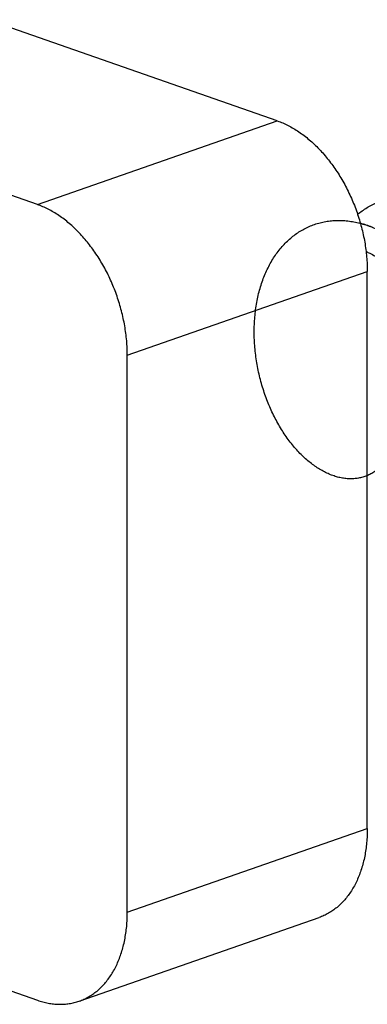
# Model space of a CAD drawing. Header units: millimetres. Extents: x 198 to 322, y 60 to 268.
# Tile 32 of 110: x 242.599 to 243.418, y 103.865 to 106.185. Entities that reach past the tile are written whole.
import ezdxf

# ---------------------------------------------------------------- set-up
doc = ezdxf.new("R2010")
doc.units = ezdxf.units.MM
doc.header["$LTSCALE"] = 30.734
doc.layers.get('0').update_dxf_attribs({"linetype": 'CONTINUOUS'})

msp = doc.modelspace()

# ---------------------------------------------------------------- linework, layer by layer
at = {"color": 7, "linetype": 'Continuous'}
for p, q in [((243.2063, 105.9467), (237.9737, 107.7706)), ((242.6407, 105.7495), (237.4081, 107.5735)), ((243.4185, 104.2794), (243.4185, 105.5916)), ((242.8528, 104.0822), (242.8528, 105.3944)), ((239.7432, 104.8849), (242.6407, 103.875)), ((242.7394, 103.8729), (243.3051, 104.07))]:
    msp.add_line(p, q, dxfattribs=at)
at = {"color": 9, "linetype": 'Continuous'}
for p, q in [((242.6407, 105.7495), (243.2063, 105.9467)), ((242.8528, 105.3944), (243.4185, 105.5916)), ((242.8528, 104.0822), (243.4185, 104.2794))]:
    msp.add_line(p, q, dxfattribs=at)
at = {"color": 7, "linetype": 'Continuous'}
msp.add_arc((243.3421, 105.4796), 0.2336, 68.0052, 75.0905, dxfattribs=at)
for points, knots in [([(243.2063, 105.9467), (243.2107, 105.9452), (243.2193, 105.9418), (243.2321, 105.9358), (243.2448, 105.9288), (243.2573, 105.9209), (243.2696, 105.912), (243.2817, 105.9022), (243.2936, 105.8916), (243.3051, 105.8801), (243.3162, 105.8679), (243.327, 105.8549), (243.3373, 105.8413), (243.3471, 105.827), (243.3565, 105.8121), (243.3653, 105.7966), (243.3734, 105.7807), (243.381, 105.7644), (243.388, 105.7477), (243.3943, 105.7308), (243.3999, 105.7135), (243.4048, 105.6961), (243.409, 105.6786), (243.4124, 105.6611), (243.4151, 105.6435), (243.417, 105.6261), (243.4182, 105.6088), (243.4185, 105.5973), (243.4185, 105.5916)], [0, 0, 0, 0, 0.0137313, 0.0278378, 0.0423048, 0.0571145, 0.0723111, 0.0878852, 0.1037974, 0.1200201, 0.1365878, 0.1534595, 0.1705785, 0.1879248, 0.2055119, 0.2232775, 0.2411566, 0.259159, 0.2772577, 0.2953829, 0.313476, 0.3315596, 0.3495837, 0.3674791, 0.385206, 0.4027849, 0.4201573, 0.4372615, 0.4372615, 0.4372615, 0.4372615]), ([(243.3956, 105.7265), (243.3964, 105.7271), (243.4008, 105.7307), (243.409, 105.7368), (243.4207, 105.7441), (243.4329, 105.7504), (243.4454, 105.7557), (243.4583, 105.7599), (243.4672, 105.7621), (243.4716, 105.763)], [0, 0, 0, 0, 0.00307523, 0.01697744, 0.03073654, 0.04437651, 0.05797832, 0.07157418, 0.08518382, 0.08518382, 0.08518382, 0.08518382]), ([(242.8528, 105.3944), (242.8528, 105.4001), (242.8525, 105.4116), (242.8514, 105.4289), (242.8494, 105.4464), (242.8467, 105.4639), (242.8433, 105.4814), (242.8391, 105.499), (242.8342, 105.5164), (242.8286, 105.5336), (242.8223, 105.5506), (242.8154, 105.5672), (242.8078, 105.5836), (242.7996, 105.5995), (242.7908, 105.6149), (242.7815, 105.6298), (242.7716, 105.6441), (242.7613, 105.6577), (242.7506, 105.6707), (242.7394, 105.683), (242.7279, 105.6944), (242.7161, 105.7051), (242.7039, 105.7148), (242.6916, 105.7237), (242.6791, 105.7317), (242.6664, 105.7386), (242.6536, 105.7446), (242.645, 105.748), (242.6407, 105.7495)], [0, 0, 0, 0, 0.0171042, 0.0344766, 0.0520554, 0.0697823, 0.0876778, 0.1057018, 0.1237854, 0.1418786, 0.1600038, 0.1781025, 0.1961048, 0.2139839, 0.2317495, 0.2493366, 0.266683, 0.283802, 0.3006736, 0.3172413, 0.3334641, 0.3493763, 0.3649504, 0.3801469, 0.3949566, 0.4094237, 0.4235302, 0.4372615, 0.4372615, 0.4372615, 0.4372615]), ([(243.4789, 105.1709), (243.4787, 105.1704), (243.4766, 105.1663), (243.4724, 105.1588), (243.4659, 105.149), (243.4587, 105.14), (243.4509, 105.1319), (243.4427, 105.1248), (243.4339, 105.1187), (243.4247, 105.1135), (243.4151, 105.1094), (243.4051, 105.1063), (243.3947, 105.1042), (243.3841, 105.1032), (243.3733, 105.1033), (243.3623, 105.1044), (243.3511, 105.1066), (243.3398, 105.1099), (243.3285, 105.1142), (243.3172, 105.1195), (243.3059, 105.1258), (243.2948, 105.1331), (243.2837, 105.1414), (243.2728, 105.1506), (243.2622, 105.1607), (243.2518, 105.1717), (243.2417, 105.1835), (243.232, 105.1961), (243.2226, 105.2095), (243.2137, 105.2235), (243.2053, 105.2382), (243.1974, 105.2535), (243.19, 105.2693), (243.1832, 105.2856), (243.177, 105.3024), (243.1714, 105.3195), (243.1664, 105.337), (243.1622, 105.3546), (243.1586, 105.3725), (243.1558, 105.3905), (243.1537, 105.4086), (243.1524, 105.4266), (243.1518, 105.4446), (243.1519, 105.4625), (243.1529, 105.4801), (243.1546, 105.4975), (243.1571, 105.5146), (243.1603, 105.5314), (243.1643, 105.5476), (243.1691, 105.5634), (243.1746, 105.5787), (243.1808, 105.5933), (243.1878, 105.6073), (243.1954, 105.6206), (243.2037, 105.6331), (243.2127, 105.6449), (243.2222, 105.6558), (243.2324, 105.6658), (243.2431, 105.675), (243.2543, 105.6831), (243.2661, 105.6904), (243.2782, 105.6966), (243.2908, 105.7018), (243.3038, 105.706), (243.3171, 105.7091), (243.3306, 105.7112), (243.3445, 105.7122), (243.3585, 105.7122), (243.3726, 105.7111), (243.3869, 105.7089), (243.4012, 105.7057), (243.4155, 105.7015), (243.4297, 105.6962), (243.4439, 105.69), (243.458, 105.6828), (243.4719, 105.6747), (243.4855, 105.6656), (243.4989, 105.6557), (243.512, 105.645), (243.5247, 105.6335), (243.5371, 105.6212), (243.549, 105.6082), (243.5604, 105.5946), (243.5713, 105.5804), (243.5817, 105.5656), (243.5916, 105.5503), (243.6008, 105.5346), (243.6094, 105.5186), (243.6173, 105.5022), (243.6246, 105.4856), (243.6312, 105.4687), (243.637, 105.4518), (243.6422, 105.4348), (243.6465, 105.4178), (243.6501, 105.4008), (243.653, 105.384), (243.6551, 105.3674), (243.6564, 105.351), (243.6569, 105.3349), (243.6567, 105.3192), (243.6557, 105.304), (243.6539, 105.2892), (243.6515, 105.275), (243.6482, 105.2614), (243.6443, 105.2484), (243.6397, 105.2361), (243.6344, 105.2246), (243.6285, 105.2138), (243.6219, 105.2039), (243.6148, 105.1949), (243.6071, 105.1868), (243.5989, 105.1796), (243.5901, 105.1733), (243.581, 105.1681), (243.5714, 105.1639), (243.5614, 105.1607), (243.5511, 105.1586), (243.5405, 105.1575), (243.5297, 105.1575), (243.5187, 105.1585), (243.5075, 105.1606), (243.4963, 105.1638), (243.4889, 105.1666), (243.4851, 105.1681)], [0, 0, 0, 0, 0.001608, 0.013812, 0.02564, 0.037116, 0.04826, 0.059133, 0.069808, 0.080328, 0.090752, 0.101178, 0.111666, 0.122268, 0.133063, 0.144122, 0.155476, 0.167162, 0.179246, 0.191743, 0.204648, 0.218001, 0.231814, 0.246062, 0.260733, 0.275854, 0.291389, 0.307291, 0.323577, 0.34022, 0.35716, 0.374372, 0.391861, 0.409563, 0.427417, 0.445438, 0.463577, 0.481766, 0.499982, 0.51822, 0.536413, 0.554505, 0.572514, 0.590392, 0.608077, 0.625567, 0.642856, 0.659892, 0.676643, 0.693142, 0.709355, 0.725248, 0.740853, 0.756178, 0.771203, 0.785937, 0.800438, 0.814705, 0.828745, 0.842624, 0.85638, 0.870027, 0.883611, 0.897206, 0.910834, 0.924519, 0.938339, 0.952326, 0.966489, 0.98087, 0.995519, 1.010431, 1.025605, 1.041093, 1.056885, 1.072954, 1.089317, 1.105983, 1.122911, 1.140068, 1.157483, 1.175111, 1.192893, 1.210838, 1.228922, 1.247082, 1.265277, 1.283518, 1.301743, 1.319885, 1.337952, 1.355905, 1.373676, 1.391233, 1.408581, 1.425656, 1.442404, 1.45884, 1.474929, 1.490616, 1.505894, 1.520772, 1.53521, 1.549185, 1.562733, 1.575843, 1.588501, 1.600744, 1.612607, 1.624103, 1.635263, 1.646166, 1.656855, 1.667373, 1.677808, 1.688238, 1.698712, 1.709298, 1.720086, 1.731122, 1.742439, 1.754108, 1.766167, 1.766167, 1.766167, 1.766167]), ([(243.4156, 105.6389), (243.4185, 105.6375), (243.4256, 105.6341), (243.4368, 105.6281), (243.449, 105.6205), (243.461, 105.6122), (243.4728, 105.603), (243.4842, 105.5931), (243.4953, 105.5826), (243.506, 105.5713), (243.5163, 105.5595), (243.5261, 105.5472), (243.5354, 105.5343), (243.5442, 105.521), (243.5524, 105.5073), (243.56, 105.4933), (243.5671, 105.479), (243.5735, 105.4645), (243.5792, 105.4499), (243.5843, 105.4351), (243.5888, 105.4203), (243.5925, 105.4056), (243.5955, 105.3909), (243.5979, 105.3764), (243.5995, 105.3621), (243.6004, 105.3481), (243.6006, 105.3344), (243.6001, 105.3211), (243.599, 105.3082), (243.5971, 105.2958), (243.5946, 105.284), (243.5914, 105.2728), (243.5876, 105.2622), (243.5832, 105.2522), (243.5782, 105.2431), (243.5726, 105.2346), (243.5665, 105.227), (243.5599, 105.2202), (243.5528, 105.2143), (243.5453, 105.2093), (243.5374, 105.2052), (243.5291, 105.2021), (243.5204, 105.1999), (243.5115, 105.1987), (243.5024, 105.1984), (243.4953, 105.199), (243.4913, 105.1996), (243.4904, 105.1997)], [0, 0, 0, 0, 0.0095472, 0.0236782, 0.0380771, 0.0527416, 0.0676308, 0.082727, 0.0980516, 0.113556, 0.1291892, 0.1449682, 0.1608573, 0.1767937, 0.192755, 0.2087402, 0.2246837, 0.2405299, 0.256292, 0.2719188, 0.2873448, 0.3025605, 0.3175512, 0.3322556, 0.3466337, 0.3607016, 0.3744138, 0.3877239, 0.400646, 0.41317, 0.4252626, 0.4369196, 0.4481748, 0.4590169, 0.4694458, 0.4795161, 0.4892564, 0.4986898, 0.5078732, 0.5168843, 0.5257703, 0.5345894, 0.54344, 0.5523846, 0.5614727, 0.5707795, 0.5736314, 0.5736314, 0.5736314, 0.5736314]), ([(243.4185, 104.2794), (243.4185, 104.2738), (243.4182, 104.2626), (243.4171, 104.2461), (243.4151, 104.23), (243.4125, 104.2143), (243.409, 104.1992), (243.4049, 104.1845), (243.4, 104.1706), (243.3944, 104.1572), (243.3881, 104.1446), (243.3811, 104.1327), (243.3735, 104.1217), (243.3653, 104.1115), (243.3565, 104.1021), (243.3472, 104.0937), (243.3373, 104.0863), (243.327, 104.0798), (243.3162, 104.0743), (243.3088, 104.0713), (243.3051, 104.07)], [0, 0, 0, 0, 0.0168348, 0.0334002, 0.0496428, 0.0655213, 0.0810697, 0.0962715, 0.1110927, 0.125523, 0.1396143, 0.1533592, 0.1667495, 0.1798162, 0.1926211, 0.2051769, 0.2175044, 0.2296817, 0.2417654, 0.2536083, 0.2536083, 0.2536083, 0.2536083]), ([(242.7394, 103.8729), (242.7431, 103.8742), (242.7505, 103.8771), (242.7613, 103.8826), (242.7716, 103.8891), (242.7815, 103.8965), (242.7908, 103.905), (242.7996, 103.9143), (242.8078, 103.9245), (242.8154, 103.9356), (242.8224, 103.9474), (242.8287, 103.96), (242.8343, 103.9734), (242.8392, 103.9874), (242.8433, 104.002), (242.8468, 104.0171), (242.8495, 104.0328), (242.8514, 104.0489), (242.8525, 104.0655), (242.8528, 104.0766), (242.8528, 104.0822)], [0, 0, 0, 0, 0.0118429, 0.0239266, 0.0361038, 0.0484313, 0.0609872, 0.073792, 0.0868587, 0.1002491, 0.1139939, 0.1280853, 0.1425156, 0.1573367, 0.1725385, 0.1880869, 0.2039655, 0.2202081, 0.2367734, 0.2536083, 0.2536083, 0.2536083, 0.2536083]), ([(242.6407, 103.875), (242.6449, 103.8735), (242.6533, 103.8709), (242.6661, 103.8679), (242.6788, 103.8661), (242.6913, 103.8653), (242.7037, 103.8655), (242.7159, 103.8668), (242.7277, 103.8692), (242.7355, 103.8715), (242.7393, 103.8728), (242.7394, 103.8729)], [0, 0, 0, 0, 0.0133943, 0.0264941, 0.0393044, 0.0518429, 0.0641896, 0.0763872, 0.0884642, 0.1004662, 0.1006456, 0.1006456, 0.1006456, 0.1006456])]:
    msp.add_open_spline(points, degree=3, knots=knots, dxfattribs=at)

doc.saveas('drawing.dxf')
